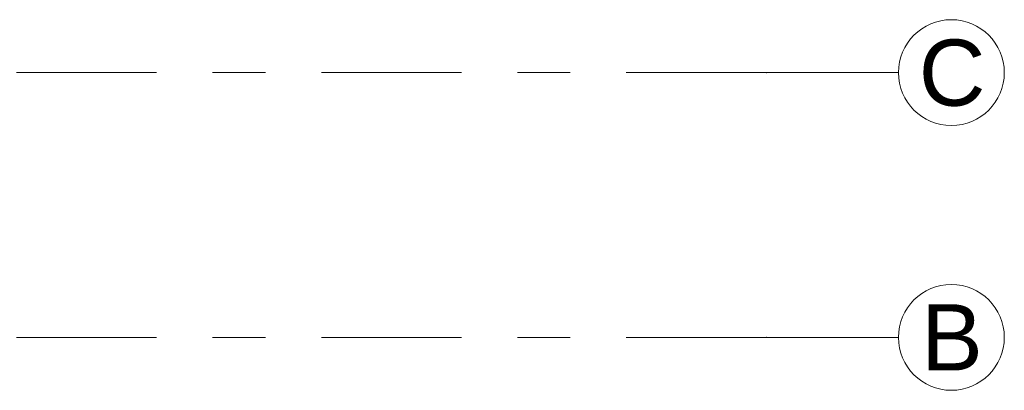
# Model space of a CAD drawing. Header units: metres. Extents: x -3.6 to 84.5, y -11 to 16.8.
# Tile 203 of 225: x 63.524 to 65.385, y 5.25 to 5.95. Entities that reach past the tile are written whole.
import ezdxf

# ---------------------------------------------------------------- set-up
doc = ezdxf.new("R2010")
doc.units = ezdxf.units.M
doc.header["$MEASUREMENT"] = 0
doc.linetypes.add('Strichlinie doppelt', pattern=[0.546806, 0.264583, -0.105833, 0.070556, -0.105833])
doc.layers.add('451 - Universal.Achsen Raster', color=7, linetype='Continuous')
doc.styles.add('ERSTELLTER_STIL_2', font='txt')

msp = doc.modelspace()

# ---------------------------------------------------------------- linework, layer by layer
at = {"layer": '451 - Universal.Achsen Raster', "color": 160, "linetype": 'Strichlinie doppelt', "lineweight": 9, "true_color": 0x3232ff}
for p, q in [((64.935, 5.85), (-3.175, 5.85)), ((64.935, 5.85), (65.185, 5.85)), ((64.935, 5.35), (-3.175, 5.35)), ((64.935, 5.35), (65.185, 5.35))]:
    msp.add_line(p, q, dxfattribs=at)
at = {"layer": '451 - Universal.Achsen Raster', "color": 160, "linetype": 'Continuous', "lineweight": 9, "true_color": 0x3232ff}
for centre in [(65.285, 5.85), (65.285, 5.35)]:
    msp.add_circle(centre, 0.1, dxfattribs=at)
at = {"layer": '451 - Universal.Achsen Raster', "color": 160, "linetype": 'Strichlinie doppelt', "lineweight": 9, "true_color": 0x3232ff}
for p in [(64.935, 5.85), (64.935, 5.85), (64.935, 5.35), (64.935, 5.35)]:
    msp.add_point(p, dxfattribs=at)

# ---------------------------------------------------------------- texts
at = {"layer": '451 - Universal.Achsen Raster', "color": 160, "lineweight": 9, "true_color": 0x3232ff, "char_height": 0.125, "attachment_point": 1, "style": 'ERSTELLTER_STIL_2'}
for s, insert in [('\\A1;{\\pql;\\pt0;\\fArial|b0|i0|c0|p38;C}', (65.2233, 5.9125)), ('\\A1;{\\pql;\\pt0;\\fArial|b0|i0|c0|p38;B}', (65.2279, 5.4125))]:
    msp.add_mtext(s, dxfattribs=dict(at, insert=insert))

doc.saveas('drawing.dxf')
